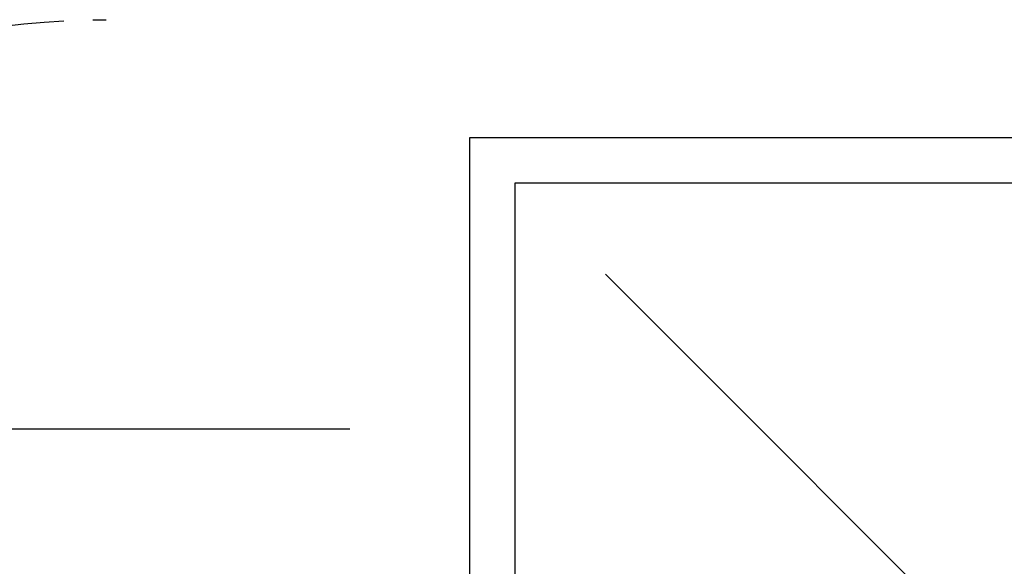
# Model space of a CAD drawing. Header units: millimetres. Extents: x 42924 to 92944, y -369470 to -179866.
# Tile 76 of 256: x 59210 to 59319, y -184079 to -184018. Entities that reach past the tile are written whole.
import ezdxf

# ---------------------------------------------------------------- set-up
doc = ezdxf.new("R2010")
doc.units = ezdxf.units.MM
doc.linetypes.add('HIDDEN', pattern=[9.525, 6.35, -3.175])
doc.layers.get('0').update_dxf_attribs({"color": 8})
doc.layers.add('!! 2_Drzwi - nowe remont', color=8, linetype='Continuous')
doc.layers.add('!! 2_wypos-sanitarne', color=8, linetype='Continuous')

# ---------------------------------------------------------------- blocks, each defined once
blk = doc.blocks.new('drzwi giszet')
blk.add_lwpolyline([(68572.43, -194476.09), (68572.43, -194526.09)])
at = {"linetype": 'HIDDEN'}
blk.add_arc((68617.39, -194499.27), 90, 88.0898, 180, dxfattribs=at)
blk = doc.blocks.new('prysznic')
at = {"layer": '!! 2_wypos-sanitarne'}
for points in [[(39554.32, -197588.58), (39634.32, -197588.58), (39634.32, -197668.58), (39554.32, -197668.58)], [(39559.32, -197593.58), (39629.32, -197593.58), (39629.32, -197663.58), (39559.32, -197663.58)]]:
    blk.add_lwpolyline(points, close=True, dxfattribs=at)
for points in [[(39569.32, -197603.58), (39614.32, -197603.58)], [(39615.78, -197607.12), (39569.32, -197653.58)], [(39619.32, -197608.58), (39619.32, -197653.58)]]:
    blk.add_lwpolyline(points, dxfattribs=at)
blk.add_circle((39619.32, -197603.58), 5, dxfattribs=at)

msp = doc.modelspace()

# ---------------------------------------------------------------- block references
at = {"layer": '!! 2_Drzwi - nowe remont', "xscale": -1, "rotation": 90}
msp.add_blockref('drzwi giszet', (-135279.69813, -115490.99816), dxfattribs=at)
at = {"layer": '!! 2_wypos-sanitarne', "xscale": -1, "rotation": 180}
msp.add_blockref('prysznic', (19705.25055, -381699.96997), dxfattribs=at)

doc.saveas('drawing.dxf')
